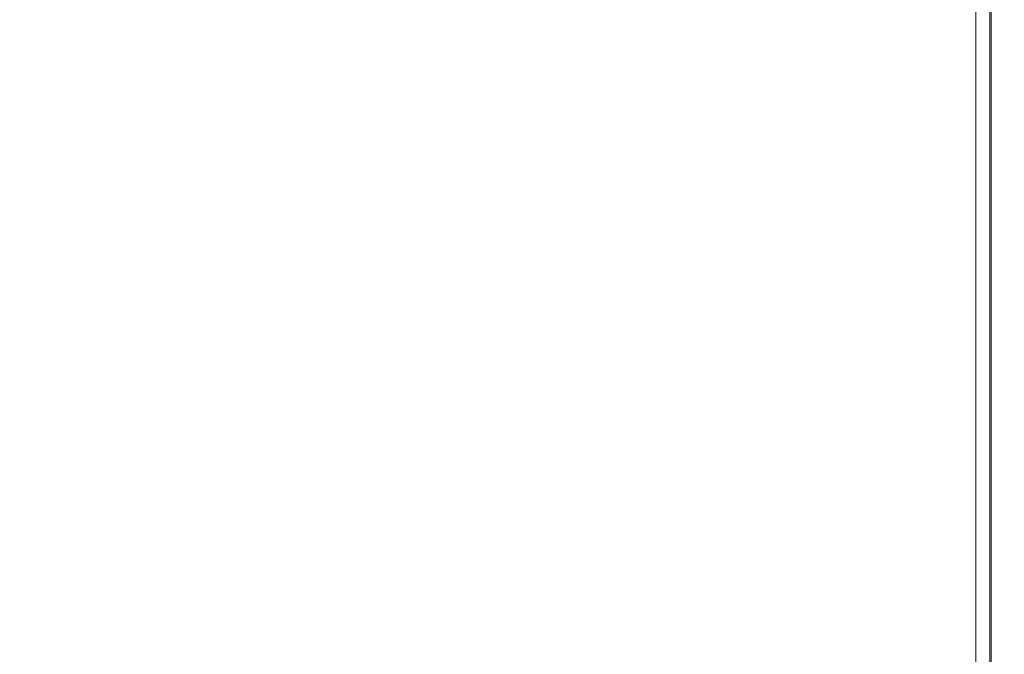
# Model space of a CAD drawing. Header units: millimetres. Extents: x 0 to 594, y 0 to 420.
# Tile 33 of 75: x 125 to 155, y 260 to 280. Entities that reach past the tile are written whole.
import ezdxf

# ---------------------------------------------------------------- set-up
doc = ezdxf.new("R2010")
doc.units = ezdxf.units.MM
doc.styles.add('SLDTEXTSTYLE1', font='TXT', dxfattribs={"width": 0.605})
doc.dimstyles.new('SLDDIMSTYLE0', dxfattribs={"dimtxt": 2.568319, "dimasz": 3.3, "dimexe": 0, "dimexo": 0.0625, "dimgap": 0.64208, "dimtad": 1, "dimdec": 1, "dimlfac": 5, "dimrnd": 1e-09, "dimzin": 12, "dimdsep": 46, "dimtxsty": 'SLDTEXTSTYLE1', "dimsah": 1, "dimcen": 0.09, "dimadec": 0, "dimazin": 3, "dimtfac": 1, "dimtdec": 1, "dimtofl": 0, "dimtmove": 0, "dimatfit": 3, "dimfxl": 0, "dimfrac": 2, "dimtolj": 1, "dimtzin": 12, "dimarcsym": 0})

# ---------------------------------------------------------------- blocks, each defined once
blk = doc.blocks.new('_D_15')
at = {"color": 7, "linetype": 'Continuous', "lineweight": 0}
for p, q in [((107.707, 372.909), (185.665, 372.909)), ((184.665, 230.163), (184.665, 372.909)), ((180.133, 305.701), (180.133, 306.289)), ((180.133, 306.289), (184.077, 306.289)), ((184.077, 306.289), (184.077, 305.701)), ((180.133, 297.371), (180.133, 296.783)), ((184.077, 296.783), (184.077, 297.371)), ((180.133, 296.783), (184.077, 296.783)), ((162.794, 230.163), (185.665, 230.163))]:
    blk.add_line(p, q, dxfattribs=at)
for points in [[(184.665, 372.909), (184.165, 369.609), (185.165, 369.609)], [(184.665, 230.163), (185.165, 233.463), (184.165, 233.463)]]:
    blk.add_solid(points, dxfattribs=at)
at = {"color": 7, "linetype": 'Continuous', "lineweight": 0, "char_height": 2.6458, "attachment_point": 1, "rotation": 90, "style": 'SLDTEXTSTYLE1'}
for s, insert in [('713,7', (176.135, 297.126)), ('28,1', (180.667, 298.106))]:
    blk.add_mtext(s, dxfattribs=dict(at, insert=insert))

msp = doc.modelspace()

# ---------------------------------------------------------------- linework, layer by layer
at = {"color": 7, "linetype": 'Continuous', "lineweight": 15}
for p, q in [((154.459, 242.112), (154.459, 352.309)), ((154.883, 240.307), (154.883, 352.309)), ((154.932, 240.307), (154.932, 352.309))]:
    msp.add_line(p, q, dxfattribs=at)

# ---------------------------------------------------------------- dimensions: what is measured, and where the dimension line sits
at = {"color": 7, "linetype": 'Continuous', "lineweight": 0}
dim = msp.add_linear_dim(base=(184.665, 372.909), p1=(162.794, 230.163), p2=(107.707, 372.909), angle=90, dimstyle='SLDDIMSTYLE0', dxfattribs=at)
dim.commit()
dim.dimension.update_dxf_attribs({"geometry": '_D_15', "text_midpoint": (184.665, 301.536), "dimtype": 160})

doc.saveas('drawing.dxf')
